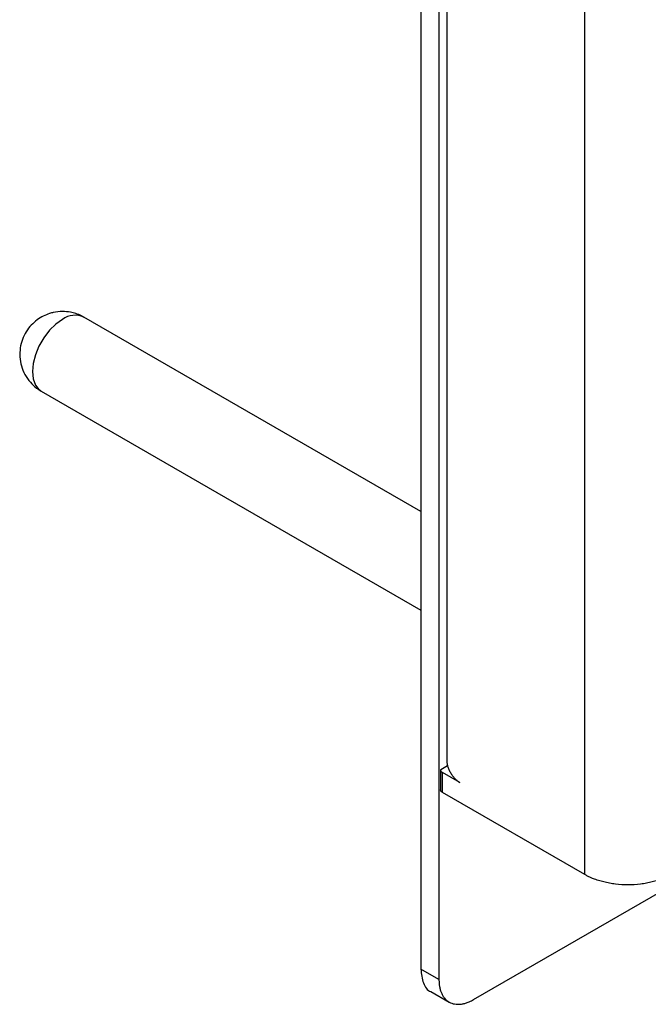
# Model space of a CAD drawing. Header units: millimetres. Extents: x -3787 to 418, y -511 to 3927.
# Tile 39 of 87: x -3686 to -3583, y 1961 to 2122. Entities that reach past the tile are written whole.
import ezdxf

# ---------------------------------------------------------------- set-up
doc = ezdxf.new("R2010")
doc.units = ezdxf.units.MM

msp = doc.modelspace()

# ---------------------------------------------------------------- linework, layer by layer
at = {"color": 7, "linetype": 'Continuous', "lineweight": 25}
for p, q in [((-3616.36, 3411.75), (-3616.36, 2000.77)), ((-3593.74, 1981.99), (-3593.74, 3401.14)), ((-3620.61, 2746.27), (-3620.61, 1966.47)), ((-3617.64, 2744.55), (-3617.64, 1964.76)), ((-3620.61, 2041.51), (-3675.8, 2073.37)), ((-3682.79, 2061.24), (-3620.61, 2025.34)), ((-3617.36, 1999.13), (-3617.36, 1995.86)), ((-3617.35, 1999.21), (-3616.22, 1999.87)), ((-3617.07, 1995.46), (-3617.07, 1998.72)), ((-3614.24, 1997.09), (-3617.07, 1998.72)), ((-3593.74, 1981.99), (-3617.07, 1995.46)), ((-3611.98, 1961.49), (-3559.99, 1991.5)), ((-3617.64, 1964.76), (-3620.61, 1966.47)), ((-3618.95, 1962.81), (-3615.98, 1961.09))]:
    msp.add_line(p, q, dxfattribs=at)
at = {"color": 8, "linetype": 'Continuous', "lineweight": 25, "flags": 128}
msp.add_lwpolyline([(-3679.3, 2073.02), (-3680.4, 2072.24), (-3681.44, 2071.22), (-3682.38, 2069.99), (-3683.17, 2068.64), (-3683.75, 2067.21), (-3684.12, 2065.79), (-3684.24, 2064.45), (-3684.12, 2063.25), (-3683.75, 2062.25), (-3683.17, 2061.51), (-3682.79, 2061.24)], dxfattribs=at)
at = {"color": 8, "linetype": 'Continuous', "lineweight": 25}
msp.add_arc((-3677.25, 2070.25), 3.44, 64.9178, 126.3926, dxfattribs=at)
at = {"color": 7, "linetype": 'Continuous', "lineweight": 25}
for points, knots in [([(-3679.3, 2074.31), (-3679.81, 2074.28), (-3680.53, 2074.23), (-3681.58, 2073.94), (-3682.49, 2073.57), (-3683.5, 2072.94), (-3684.46, 2072.09), (-3685.29, 2071.01), (-3685.91, 2069.73), (-3686.27, 2068.32), (-3686.33, 2066.84), (-3686.08, 2065.36), (-3685.5, 2063.93), (-3684.63, 2062.71), (-3683.7, 2061.8), (-3683.04, 2061.42), (-3682.78, 2061.27)], [0, 0, 0, 0, 0.083415, 0.118763, 0.178501, 0.242947, 0.313471, 0.387973, 0.465171, 0.544206, 0.624617, 0.706265, 0.789354, 0.874642, 0.950827, 1, 1, 1, 1]), ([(-3675.81, 2073.34), (-3675.94, 2073.43), (-3676.35, 2073.69), (-3677.09, 2073.96), (-3678.12, 2074.25), (-3678.86, 2074.28), (-3679.3, 2074.31)], [0, 0, 0, 0, 0.125139, 0.397056, 0.644691, 1, 1, 1, 1]), ([(-3616.36, 2000.77), (-3616.36, 2000.72), (-3616.36, 2000.63), (-3616.35, 2000.5), (-3616.34, 2000.36), (-3616.32, 2000.22), (-3616.29, 2000.07), (-3616.25, 1999.93), (-3616.18, 1999.64), (-3616.03, 1999.22), (-3615.75, 1998.67), (-3615.41, 1998.16), (-3615.1, 1997.78), (-3614.83, 1997.53), (-3614.64, 1997.36), (-3614.44, 1997.21), (-3614.31, 1997.13), (-3614.24, 1997.09)], [0, 0, 0, 0, 0.034551, 0.068855, 0.103013, 0.137124, 0.171291, 0.205614, 0.240191, 0.370053, 0.500029, 0.62989, 0.759866, 0.820149, 0.879905, 0.939676, 1, 1, 1, 1]), ([(-3617.35, 1999.21), (-3617.37, 1999.13), (-3617.36, 1999.04), (-3617.26, 1998.87), (-3617.18, 1998.79), (-3617.07, 1998.72)], [0, 0, 0, 0, 0.5, 0.5, 1, 1, 1, 1]), ([(-3617.07, 1995.46), (-3617.09, 1995.47), (-3617.13, 1995.5), (-3617.19, 1995.54), (-3617.24, 1995.59), (-3617.28, 1995.63), (-3617.33, 1995.71), (-3617.37, 1995.81), (-3617.36, 1995.9), (-3617.35, 1995.95)], [0, 0, 0, 0, 0.1004786, 0.1998933, 0.299111, 0.3990038, 0.5004264, 0.7494761, 1, 1, 1, 1]), ([(-3579.59, 1981.99), (-3579.67, 1981.95), (-3579.81, 1981.86), (-3580.04, 1981.75), (-3580.27, 1981.63), (-3580.5, 1981.52), (-3580.75, 1981.41), (-3581.18, 1981.24), (-3581.81, 1981.01), (-3582.7, 1980.76), (-3583.63, 1980.56), (-3584.95, 1980.36), (-3586.66, 1980.26), (-3588.38, 1980.36), (-3589.7, 1980.56), (-3590.63, 1980.76), (-3591.51, 1981.01), (-3592.24, 1981.27), (-3592.83, 1981.52), (-3593.3, 1981.74), (-3593.59, 1981.91), (-3593.74, 1981.99)], [0, 0, 0, 0, 0.019453, 0.038872, 0.058275, 0.077679, 0.097104, 0.116567, 0.178313, 0.240094, 0.304415, 0.368769, 0.500007, 0.631244, 0.695565, 0.75992, 0.821667, 0.883447, 0.922314, 0.961117, 1, 1, 1, 1]), ([(-3620.61, 1966.47), (-3620.51, 1965.69), (-3620.32, 1964.13), (-3619.56, 1962.93), (-3618.95, 1962.81), (-3618.95, 1962.81)], [0, 0, 0, 0, 0.499949, 0.999898, 1, 1, 1, 1]), ([(-3617.64, 1964.76), (-3617.63, 1964.68), (-3617.63, 1964.52), (-3617.62, 1964.29), (-3617.6, 1964.06), (-3617.58, 1963.84), (-3617.52, 1963.5), (-3617.42, 1963.07), (-3617.24, 1962.57), (-3617.01, 1962.11), (-3616.62, 1961.56), (-3616.01, 1961.04), (-3615.25, 1960.77), (-3614.59, 1960.71), (-3614.07, 1960.73), (-3613.54, 1960.83), (-3613.08, 1960.97), (-3612.67, 1961.14), (-3612.32, 1961.3), (-3612.09, 1961.43), (-3611.98, 1961.49)], [0, 0, 0, 0, 0.023338, 0.046631, 0.069913, 0.093214, 0.116565, 0.178308, 0.240092, 0.304409, 0.368768, 0.500006, 0.631244, 0.69556, 0.759919, 0.821662, 0.883446, 0.922312, 0.961115, 1, 1, 1, 1])]:
    msp.add_open_spline(points, degree=3, knots=knots, dxfattribs=at)

doc.saveas('drawing.dxf')
